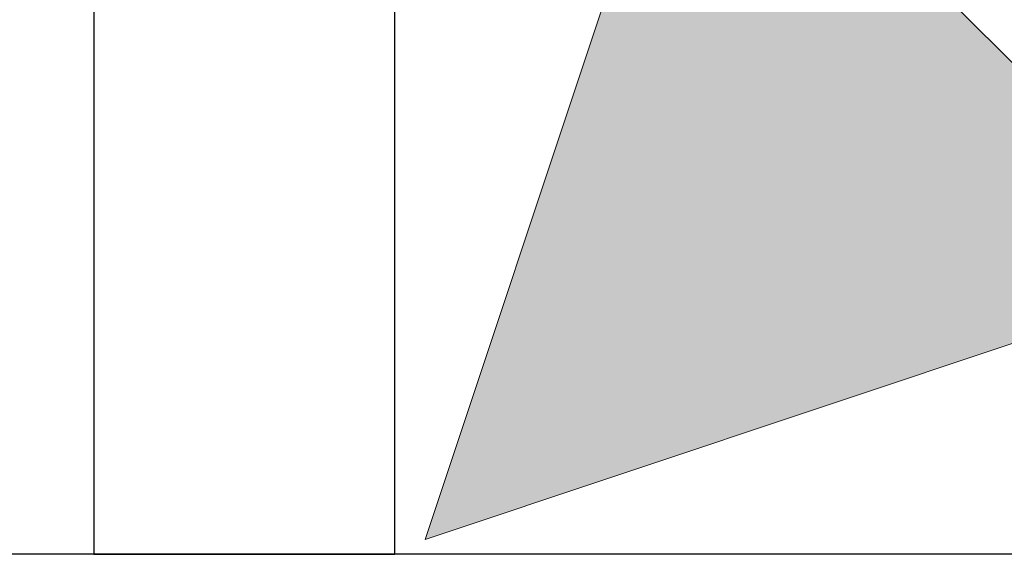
# Model space of a CAD drawing. Header units: metres. Extents: x 397.7 to 427.5, y 12.7 to 28.4.
# Tile 45 of 128: x 407.415 to 407.742, y 25.929 to 26.107. Entities that reach past the tile are written whole.
import ezdxf

# ---------------------------------------------------------------- set-up
doc = ezdxf.new("R2010")
doc.units = ezdxf.units.M
for name, color, linetype, lineweight in [('A-DETL-GENF-OTLN', 7, 'Continuous', 18), ('A-WALL-____-MCUT', 7, 'Continuous', 25), ('A-WALL-____-OTLN', 7, 'Continuous', 25)]:
    doc.layers.add(name, color=color, linetype=linetype, lineweight=lineweight)

# ---------------------------------------------------------------- blocks, each defined once
blk = doc.blocks.new('Family - Evans P5-151683-08_ENLLUMENAT_P5')
at = {"layer": 'A-WALL-____-MCUT', "color": 253, "true_color": 0xaaaaaa}
blk.add_line((2.69947, 0.1), (0, 0.1), dxfattribs=at)
at = {"layer": 'A-WALL-____-OTLN', "color": 253, "true_color": 0xaaaaaa}
blk.add_line((2.69947, 0.1), (0, 0.1), dxfattribs=at)
blk = doc.blocks.new('Family - Evans P5-151822-08_ENLLUMENAT_P5')
at = {"layer": 'A-WALL-____-MCUT', "color": 253, "true_color": 0xaaaaaa}
for p, q in [((1.72, 0.1), (0, 0.1)), ((1.72, 0), (1.72, 0.1)), ((0, 0), (1.72, 0))]:
    blk.add_line(p, q, dxfattribs=at)
at = {"layer": 'A-WALL-____-OTLN', "color": 253, "true_color": 0xaaaaaa}
for p, q in [((1.72, 0.1), (0, 0.1)), ((1.72, 0), (1.72, 0.1)), ((0, 0), (1.72, 0))]:
    blk.add_line(p, q, dxfattribs=at)
at = {"layer": 'A-WALL-____-OTLN', "color": 253, "lineweight": 18, "true_color": 0xaaaaaa}
blk.add_line((0, 0), (1.72, 0), dxfattribs=at)
blk = doc.blocks.new('LONDR55-XX_ZZ-ARQ-CAA-M3D-Londres55_ifc-1-08_ENLLUMENAT_P5')
at = {"layer": 'A-WALL-____-OTLN', "color": 253, "lineweight": 18, "true_color": 0xaaaaaa, "rotation": 270}
blk.add_blockref('Family - Evans P5-151822-08_ENLLUMENAT_P5', (407.43973, 27.64946), dxfattribs=at)
at = {"layer": 'A-WALL-____-OTLN', "color": 253, "lineweight": 18, "true_color": 0xaaaaaa}
blk.add_blockref('Family - Evans P5-151683-08_ENLLUMENAT_P5', (406.36588, 25.82946), dxfattribs=at)
blk = doc.blocks.new('ZYR_06_01 Detector Presència Paret - Detector 90º-841973-08_ENLLUMENAT_P5')
at = {"layer": 'A-DETL-GENF-OTLN', "true_color": 0x00c400}
blk.add_hatch(color=92, dxfattribs=at).paths.add_polyline_path([(0, 0), (0.125, 0.25), (-0.125, 0.25)])
at = {"layer": 'A-DETL-GENF-OTLN', "color": 92, "true_color": 0x00c400}
for p, q in [((-0.125, 0.25), (0.125, 0.25)), ((0, 0), (-0.125, 0.25)), ((-0.125, 0.25), (0, 0)), ((-0.125, 0.25), (0.125, 0.25)), ((0.125, 0.25), (0, 0)), ((0.125, 0.25), (0, 0))]:
    blk.add_line(p, q, dxfattribs=at)

msp = doc.modelspace()

# ---------------------------------------------------------------- block references
at = {"lineweight": 5}
msp.add_blockref('LONDR55-XX_ZZ-ARQ-CAA-M3D-Londres55_ifc-1-08_ENLLUMENAT_P5', (0, 0), dxfattribs=at)
at = {"layer": 'A-DETL-GENF-OTLN', "color": 92, "true_color": 0x00c400, "rotation": 315.0000000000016}
msp.add_blockref('ZYR_06_01 Detector Presència Paret - Detector 90º-841973-08_ENLLUMENAT_P5', (407.54976, 25.93443), dxfattribs=at)

doc.saveas('drawing.dxf')
